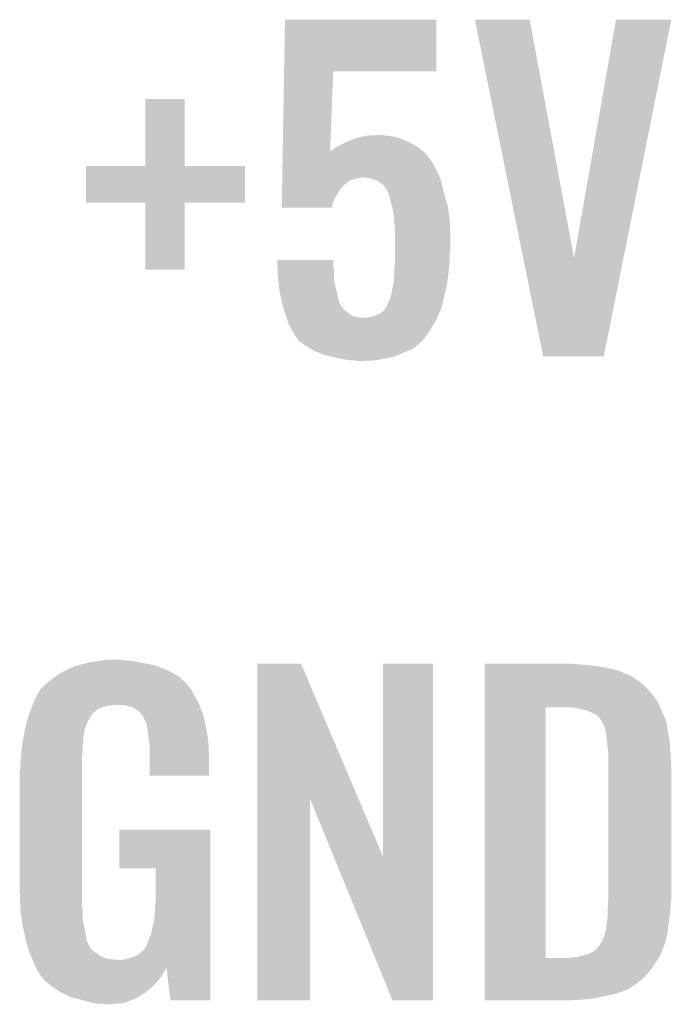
# Model space of a CAD drawing. Extents: x -4 to 126, y -8 to 66.
# Tile 103 of 256: x 58.37 to 60.94, y 11.47 to 15.35. Entities that reach past the tile are written whole.
import ezdxf

# ---------------------------------------------------------------- set-up
doc = ezdxf.new("R2010")
doc.units = 0
doc.layers.add('CLICKER_2_FOR_TMPM4L4A_V104_GTO', color=11, linetype='CONTINUOUS')

msp = doc.modelspace()

# ---------------------------------------------------------------- linework, layer by layer
at = {"layer": 'CLICKER_2_FOR_TMPM4L4A_V104_GTO'}
for points in [[(59.412216, 15.14602), (59.4157, 15.349198), (60.012558, 15.14602), (60.01258, 15.349198)], [(59.4157, 15.349198), (59.415702, 15.34922), (60.01258, 15.349198), (59.415702, 15.34922)], [(60.165008, 15.349202), (60.165004, 15.349218), (60.380884, 15.349202), (60.165004, 15.349218)], [(60.35544, 14.40954), (60.165008, 15.349202), (60.556162, 14.40954), (60.380884, 15.349202)], [(60.556162, 14.40954), (60.721252, 15.349194), (60.751012, 14.40954), (60.939676, 15.349194)], [(60.721252, 15.349194), (60.721258, 15.34922), (60.939676, 15.349194), (60.721258, 15.34922)], [(59.406812, 14.83106), (59.412216, 15.145998), (59.593718, 14.83106), (59.60618, 15.145998)], [(59.412216, 15.145998), (59.412216, 15.14602), (59.60618, 15.145998), (60.012558, 15.14602)], [(58.8645, 14.772662), (58.86452, 15.036778), (59.019462, 14.772662), (59.01944, 15.036778)], [(58.86452, 15.036778), (58.864522, 15.0368), (59.01944, 15.036778), (58.864522, 15.0368)], [(59.677302, 14.874242), (59.68492, 14.87678), (59.887608, 14.874242), (59.881008, 14.87678)], [(59.68492, 14.87678), (59.695076, 14.881858), (59.881008, 14.87678), (59.867802, 14.881858)], [(59.695076, 14.881858), (59.695082, 14.88186), (59.867802, 14.881858), (59.867796, 14.88186)], [(59.695082, 14.88186), (59.70778, 14.8844), (59.867796, 14.88186), (59.857638, 14.8844)], [(59.70778, 14.8844), (59.725562, 14.88948), (59.857638, 14.8844), (59.83732, 14.88948)], [(59.725562, 14.88948), (59.74334, 14.89202), (59.83732, 14.88948), (59.811922, 14.89202)], [(59.74334, 14.89202), (59.789058, 14.89456), (59.811922, 14.89202), (59.801762, 14.89456)], [(59.59856, 14.83106), (59.613802, 14.843762), (59.959494, 14.83106), (59.942982, 14.843762)], [(59.613802, 14.843762), (59.62311, 14.84884), (59.942982, 14.843762), (59.93638, 14.84884)], [(59.62311, 14.84884), (59.641738, 14.859), (59.93638, 14.84884), (59.918602, 14.859)], [(59.641738, 14.859), (59.663754, 14.86916), (59.918602, 14.859), (59.900822, 14.86916)], [(59.663754, 14.86916), (59.674764, 14.87424), (59.900822, 14.86916), (59.887612, 14.87424)], [(59.674764, 14.87424), (59.677302, 14.874242), (59.887612, 14.87424), (59.887608, 14.874242)], [(59.406028, 14.785338), (59.406682, 14.823438), (59.99734, 14.785338), (59.969402, 14.823438)], [(59.406682, 14.823438), (59.406726, 14.82602), (59.969402, 14.823438), (59.966046, 14.82602)], [(59.406726, 14.82602), (59.406812, 14.83106), (59.59352, 14.82602), (59.59856, 14.83106)], [(59.59352, 14.82602), (59.593718, 14.83106), (59.966046, 14.82602), (59.959494, 14.83106)], [(58.63082, 14.627882), (58.63084, 14.772618), (59.258178, 14.627882), (59.2582, 14.772618)], [(58.63084, 14.772618), (58.630842, 14.77264), (59.2582, 14.772618), (59.019462, 14.77264)], [(58.630842, 14.77264), (58.8645, 14.772662), (59.019462, 14.77264), (59.019462, 14.772662)], [(59.405288, 14.74216), (59.40568, 14.76502), (60.0202, 14.74216), (60.0075, 14.76502)], [(59.40568, 14.76502), (59.406028, 14.785338), (60.0075, 14.76502), (59.99734, 14.785338)], [(59.404808, 14.714218), (59.40494, 14.72184), (59.669678, 14.714218), (59.69508, 14.72184)], [(59.40494, 14.72184), (59.404982, 14.72438), (59.69508, 14.72184), (59.707778, 14.72438)], [(59.404982, 14.72438), (59.405026, 14.726918), (59.707778, 14.72438), (59.715398, 14.726918)], [(59.405026, 14.72692), (59.405288, 14.74216), (60.026062, 14.72692), (60.0202, 14.74216)], [(59.405026, 14.726918), (59.405026, 14.72692), (59.715398, 14.726918), (59.723022, 14.72692)], [(59.748418, 14.72438), (59.723022, 14.72692), (60.02704, 14.72438), (60.026062, 14.72692)], [(59.773818, 14.716762), (59.748418, 14.72438), (60.029968, 14.716762), (60.02704, 14.72438)], [(59.403588, 14.6431), (59.404242, 14.681202), (59.61126, 14.6431), (59.63412, 14.681202)], [(59.404242, 14.681202), (59.404372, 14.688816), (59.63412, 14.681202), (59.6392, 14.688816)], [(59.404372, 14.688816), (59.404416, 14.691354), (59.6392, 14.688816), (59.644266, 14.691354)], [(59.404416, 14.691354), (59.40446, 14.693892), (59.644266, 14.691354), (59.64428, 14.693892)], [(59.40446, 14.693892), (59.404808, 14.714218), (59.64428, 14.693892), (59.669678, 14.714218)], [(59.78716, 14.709138), (59.773818, 14.716762), (60.0329, 14.709138), (60.029968, 14.716762)], [(59.791598, 14.706602), (59.78716, 14.709138), (60.033464, 14.706602), (60.0329, 14.709138)], [(59.804298, 14.696442), (59.791598, 14.706602), (60.035722, 14.696442), (60.033464, 14.706602)], [(59.81446, 14.68374), (59.804298, 14.696442), (60.038546, 14.68374), (60.035722, 14.696442)], [(59.824618, 14.663424), (59.81446, 14.68374), (60.04306, 14.663424), (60.038546, 14.68374)], [(59.40298, 14.607562), (59.403588, 14.6431), (59.59855, 14.607562), (59.61126, 14.6431)], [(59.82462, 14.663422), (59.824618, 14.663424), (60.04306, 14.663422), (60.04306, 14.663424)], [(59.82462, 14.660882), (59.82462, 14.663422), (60.043822, 14.660882), (60.04306, 14.663422)], [(59.83224, 14.635478), (59.82462, 14.660882), (60.051444, 14.635478), (60.043822, 14.660882)], [(58.864478, 14.62786), (58.63082, 14.627882), (59.258178, 14.62786), (59.258178, 14.627882)], [(58.86448, 14.627838), (58.864478, 14.62786), (59.01944, 14.627838), (59.258178, 14.62786)], [(58.8645, 14.363722), (58.86448, 14.627838), (59.019418, 14.363722), (59.01944, 14.627838)], [(59.598544, 14.60754), (59.40298, 14.607562), (59.598544, 14.60754), (59.59855, 14.607562)], [(59.837956, 14.612618), (59.83224, 14.635478), (60.0583, 14.612618), (60.051444, 14.635478)], [(59.83986, 14.605), (59.837956, 14.612618), (60.059294, 14.605), (60.0583, 14.612618)], [(59.84494, 14.57452), (59.83986, 14.605), (60.06327, 14.57452), (60.059294, 14.605)], [(59.846634, 14.5542), (59.84494, 14.57452), (60.06592, 14.5542), (60.06327, 14.57452)], [(59.84748, 14.54404), (59.846634, 14.5542), (60.066284, 14.54404), (60.06592, 14.5542)], [(59.85002, 14.51102), (59.84748, 14.54404), (60.067464, 14.51102), (60.066284, 14.54404)], [(59.85002, 14.48308), (59.85002, 14.51102), (60.06846, 14.48308), (60.067464, 14.51102)], [(59.85002, 14.45768), (59.85002, 14.48308), (60.06846, 14.45768), (60.06846, 14.48308)], [(59.85002, 14.429742), (59.85002, 14.45768), (60.06592, 14.429742), (60.06846, 14.45768)], [(59.85002, 14.399258), (59.85002, 14.429742), (60.06592, 14.399258), (60.06592, 14.429742)], [(60.434216, 14.020818), (60.35544, 14.40954), (60.672964, 14.020818), (60.751012, 14.40954)], [(59.385222, 14.401778), (59.38522, 14.401798), (59.60618, 14.401778), (59.38522, 14.401798)], [(59.38585, 14.38402), (59.385222, 14.401778), (59.60618, 14.38402), (59.60618, 14.401778)], [(59.386662, 14.361158), (59.38585, 14.38402), (59.60872, 14.361158), (59.60618, 14.38402)], [(59.84748, 14.36878), (59.849596, 14.39418), (60.062744, 14.36878), (60.06592, 14.39418)], [(59.849596, 14.39418), (59.85002, 14.399258), (60.06592, 14.39418), (60.06592, 14.399258)], [(59.019418, 14.3637), (58.8645, 14.363722), (59.019418, 14.3637), (59.019418, 14.363722)], [(59.38756, 14.33576), (59.386662, 14.361158), (59.60872, 14.33576), (59.60872, 14.361158)], [(59.38774, 14.33068), (59.38756, 14.33576), (59.609228, 14.33068), (59.60872, 14.33576)], [(59.84494, 14.3256), (59.84748, 14.345922), (60.057552, 14.3256), (60.059942, 14.345922)], [(59.84748, 14.35354), (59.84748, 14.36878), (60.06084, 14.35354), (60.062744, 14.36878)], [(59.84748, 14.345922), (59.84748, 14.35354), (60.059942, 14.345922), (60.06084, 14.35354)], [(59.390282, 14.310358), (59.38774, 14.33068), (59.61126, 14.310358), (59.609228, 14.33068)], [(59.393774, 14.282422), (59.390282, 14.310358), (59.61888, 14.282422), (59.61126, 14.310358)], [(59.83478, 14.264638), (59.8424, 14.302742), (60.045002, 14.264638), (60.053966, 14.302742)], [(59.8424, 14.302742), (59.842402, 14.305282), (60.053966, 14.302742), (60.054564, 14.305282)], [(59.842402, 14.305282), (59.844092, 14.31036), (60.054564, 14.305282), (60.05576, 14.31036)], [(59.844092, 14.31036), (59.84494, 14.312904), (60.05576, 14.31036), (60.056058, 14.312904)], [(59.84494, 14.312904), (59.84494, 14.3256), (60.056058, 14.312904), (60.057552, 14.3256)], [(59.39536, 14.269722), (59.393774, 14.282422), (59.62119, 14.269722), (59.61888, 14.282422)], [(59.39899, 14.254478), (59.39536, 14.269722), (59.62396, 14.254478), (59.62119, 14.269722)], [(59.405038, 14.229078), (59.39899, 14.254478), (59.631584, 14.229078), (59.62396, 14.254478)], [(59.829702, 14.246862), (59.83478, 14.264638), (60.040818, 14.246862), (60.045002, 14.264638)], [(59.405642, 14.226536), (59.405038, 14.229078), (59.634122, 14.226536), (59.631584, 14.229078)], [(59.406852, 14.22146), (59.405642, 14.226536), (59.636662, 14.22146), (59.634122, 14.226536)], [(59.40806, 14.21638), (59.406852, 14.22146), (59.640472, 14.21638), (59.636662, 14.22146)], [(59.409648, 14.2113), (59.40806, 14.21638), (59.644282, 14.2113), (59.640472, 14.21638)], [(59.81446, 14.213844), (59.81615, 14.218916), (60.033408, 14.213844), (60.035438, 14.218916)], [(59.81615, 14.218916), (59.817, 14.22146), (60.035438, 14.218916), (60.035438, 14.22146)], [(59.817, 14.22146), (59.818268, 14.223998), (60.035438, 14.22146), (60.03544, 14.223998)], [(59.818268, 14.223998), (59.829702, 14.246862), (60.03544, 14.223998), (60.040818, 14.246862)], [(59.412824, 14.201138), (59.409648, 14.2113), (59.654442, 14.201138), (59.644282, 14.2113)], [(59.415998, 14.19098), (59.412824, 14.201138), (59.66714, 14.19098), (59.654442, 14.201138)], [(59.419174, 14.180818), (59.415998, 14.19098), (59.682382, 14.180818), (59.66714, 14.19098)], [(59.42076, 14.17574), (59.419174, 14.180818), (59.702702, 14.17574), (59.682382, 14.180818)], [(59.42076, 14.175738), (59.42076, 14.17574), (59.702722, 14.175738), (59.702702, 14.17574)], [(59.421738, 14.1732), (59.42076, 14.175738), (59.728098, 14.1732), (59.702722, 14.175738)], [(59.735722, 14.1732), (59.74588, 14.17574), (60.015966, 14.1732), (60.017094, 14.17574)], [(59.74588, 14.17574), (59.761122, 14.178282), (60.017094, 14.17574), (60.018224, 14.178282)], [(59.761122, 14.178282), (59.786522, 14.18844), (60.018224, 14.178282), (60.02274, 14.18844)], [(59.786522, 14.18844), (59.799222, 14.196062), (60.02274, 14.18844), (60.026006, 14.196062)], [(59.799222, 14.196062), (59.809374, 14.20622), (60.026006, 14.196062), (60.03036, 14.20622)], [(59.809374, 14.20622), (59.80938, 14.206226), (60.03036, 14.20622), (60.030362, 14.206226)], [(59.80938, 14.206226), (59.809386, 14.208766), (60.030362, 14.206226), (60.031378, 14.208766)], [(59.809386, 14.208766), (59.81446, 14.213844), (60.031378, 14.208766), (60.033408, 14.213844)], [(59.424668, 14.16558), (59.421738, 14.1732), (60.01258, 14.16558), (60.015966, 14.1732)], [(59.43346, 14.14272), (59.424668, 14.16558), (59.998864, 14.14272), (60.01258, 14.16558)], [(59.44616, 14.11986), (59.43346, 14.14272), (59.985148, 14.11986), (59.998864, 14.14272)], [(59.449208, 14.11478), (59.44616, 14.11986), (59.9821, 14.11478), (59.985148, 14.11986)], [(59.45378, 14.107158), (59.449208, 14.11478), (59.976382, 14.107158), (59.9821, 14.11478)], [(59.45632, 14.102082), (59.45378, 14.107158), (59.972576, 14.102082), (59.976382, 14.107158)], [(59.469656, 14.0843), (59.45632, 14.102082), (59.95924, 14.0843), (59.972576, 14.102082)], [(59.471558, 14.081762), (59.469656, 14.0843), (59.95642, 14.081762), (59.95924, 14.0843)], [(59.49188, 14.06652), (59.471558, 14.081762), (59.939484, 14.06652), (59.95642, 14.081762)], [(59.500348, 14.06144), (59.49188, 14.06652), (59.93384, 14.06144), (59.939484, 14.06652)], [(59.50458, 14.0589), (59.500348, 14.06144), (59.931298, 14.0589), (59.93384, 14.06144)], [(59.51728, 14.05128), (59.50458, 14.0589), (59.92114, 14.05128), (59.931298, 14.0589)], [(59.52998, 14.04366), (59.51728, 14.05128), (59.90082, 14.04366), (59.92114, 14.05128)], [(59.554656, 14.0335), (59.52998, 14.04366), (59.87796, 14.0335), (59.90082, 14.04366)], [(59.573158, 14.025882), (59.554656, 14.0335), (59.859674, 14.025882), (59.87796, 14.0335)], [(59.596024, 14.0208), (59.573158, 14.025882), (59.847478, 14.0208), (59.859674, 14.025882)], [(59.61888, 14.01572), (59.596024, 14.0208), (59.823772, 14.01572), (59.847478, 14.0208)], [(60.672962, 14.0208), (60.434216, 14.020818), (60.672962, 14.0208), (60.672964, 14.020818)], [(59.631582, 14.01318), (59.61888, 14.01572), (59.81192, 14.01318), (59.823772, 14.01572)], [(59.656982, 14.0081), (59.631582, 14.01318), (59.784824, 14.0081), (59.81192, 14.01318)], [(59.67476, 14.00556), (59.656982, 14.0081), (59.771278, 14.00556), (59.784824, 14.0081)], [(59.702698, 14.00302), (59.689998, 14.00556), (59.72048, 14.00302), (59.771278, 14.00556)], [(58.64352, 12.8143), (58.67654, 12.81938), (58.843334, 12.8143), (58.81624, 12.81938)], [(58.67654, 12.81938), (58.69305, 12.82192), (58.81624, 12.81938), (58.79846, 12.82192)], [(58.69305, 12.82192), (58.709562, 12.82446), (58.780682, 12.82192), (58.767982, 12.82446)], [(58.52414, 12.768582), (58.552714, 12.78382), (58.979644, 12.768582), (58.950862, 12.78382)], [(58.552714, 12.78382), (58.56224, 12.7889), (58.950862, 12.78382), (58.937798, 12.7889)], [(58.56224, 12.7889), (58.58764, 12.799062), (58.937798, 12.7889), (58.911664, 12.799062)], [(58.58764, 12.799062), (58.596938, 12.801598), (58.911664, 12.799062), (58.905142, 12.801598)], [(58.596938, 12.801598), (58.634204, 12.81176), (58.905142, 12.801598), (58.85688, 12.81176)], [(58.634204, 12.81176), (58.64352, 12.8143), (58.85688, 12.81176), (58.843334, 12.8143)], [(59.306472, 12.275708), (59.30648, 12.809206), (59.705822, 12.275708), (59.479184, 12.809206)], [(59.30648, 12.809206), (59.306482, 12.80922), (59.479184, 12.809206), (59.306482, 12.80922)], [(59.80176, 12.049868), (59.80178, 12.809198), (59.999866, 12.049868), (59.99988, 12.809198)], [(59.80178, 12.809198), (59.801782, 12.80922), (59.99988, 12.809198), (59.801782, 12.80922)], [(60.2031, 12.80668), (60.203102, 12.80922), (60.57138, 12.80668), (60.54344, 12.80922)], [(60.2031, 12.80414), (60.2031, 12.80668), (60.60694, 12.80414), (60.57138, 12.80668)], [(60.2031, 12.79906), (60.2031, 12.80414), (60.650118, 12.79906), (60.60694, 12.80414)], [(60.2031, 12.79144), (60.2031, 12.79906), (60.69076, 12.79144), (60.650118, 12.79906)], [(60.2031, 12.781278), (60.2031, 12.79144), (60.731402, 12.781278), (60.69076, 12.79144)], [(60.2031, 12.76604), (60.2031, 12.781278), (60.7695, 12.76604), (60.731402, 12.781278)], [(58.470802, 12.72794), (58.49366, 12.74572), (59.0296, 12.72794), (59.011822, 12.74572)], [(58.49366, 12.74572), (58.493662, 12.745722), (59.011822, 12.74572), (59.01182, 12.745722)], [(58.493662, 12.745722), (58.513978, 12.76096), (59.01182, 12.745722), (58.99404, 12.76096)], [(58.513978, 12.76096), (58.52414, 12.768582), (58.99404, 12.76096), (58.979644, 12.768582)], [(60.2031, 12.758418), (60.2031, 12.76604), (60.784742, 12.758418), (60.7695, 12.76604)], [(60.2031, 12.74826), (60.2031, 12.758418), (60.79998, 12.74826), (60.784742, 12.758418)], [(60.2031, 12.73302), (60.2031, 12.74826), (60.8203, 12.73302), (60.79998, 12.74826)], [(58.437782, 12.684762), (58.453014, 12.710156), (59.05754, 12.684762), (59.044842, 12.710156)], [(58.453014, 12.710156), (58.45302, 12.710164), (59.044842, 12.710156), (59.044836, 12.710164)], [(58.45302, 12.710164), (58.453034, 12.712706), (59.044836, 12.710164), (59.042294, 12.712706)], [(58.453034, 12.712706), (58.4581, 12.715242), (59.042294, 12.712706), (59.039758, 12.715242)], [(58.4581, 12.715242), (58.46572, 12.72286), (59.039758, 12.715242), (59.032142, 12.72286)], [(58.46572, 12.72286), (58.470796, 12.727936), (59.032142, 12.72286), (59.029602, 12.727936)], [(58.470796, 12.727936), (58.470802, 12.72794), (59.029602, 12.727936), (59.0296, 12.72794)], [(60.2031, 12.71524), (60.2031, 12.73302), (60.84062, 12.71524), (60.8203, 12.73302)], [(60.2031, 12.68984), (60.2031, 12.71524), (60.86348, 12.68984), (60.84062, 12.71524)], [(58.42508, 12.65936), (58.43778, 12.684758), (59.072358, 12.65936), (59.057544, 12.684758)], [(58.43778, 12.684758), (58.437782, 12.684762), (59.057544, 12.684758), (59.05754, 12.684762)], [(60.203098, 12.661898), (60.2031, 12.68984), (60.8838, 12.661898), (60.86348, 12.68984)], [(60.203098, 12.6365), (60.203098, 12.661898), (60.896502, 12.6365), (60.8838, 12.661898)], [(58.40863, 12.61618), (58.4125, 12.62634), (58.6613, 12.61618), (58.674, 12.62634)], [(58.4125, 12.62634), (58.415404, 12.63396), (58.674, 12.62634), (58.686698, 12.63396)], [(58.415404, 12.63396), (58.419272, 12.644118), (58.686698, 12.63396), (58.717178, 12.644118)], [(58.419272, 12.644118), (58.419274, 12.64412), (58.717178, 12.644118), (58.729878, 12.64412)], [(58.419274, 12.64412), (58.420242, 12.64666), (58.729878, 12.64412), (58.740038, 12.64666)], [(58.420242, 12.64666), (58.423144, 12.654282), (59.07818, 12.64666), (59.07532, 12.654282)], [(58.423144, 12.654282), (58.42508, 12.65936), (59.07532, 12.654282), (59.072358, 12.65936)], [(58.7883, 12.64412), (58.773058, 12.64666), (59.079132, 12.64412), (59.07818, 12.64666)], [(58.80354, 12.639042), (58.7883, 12.64412), (59.081036, 12.639042), (59.079132, 12.64412)], [(58.816238, 12.636502), (58.80354, 12.639042), (59.081988, 12.636502), (59.081036, 12.639042)], [(58.831478, 12.626342), (58.816238, 12.636502), (59.085798, 12.626342), (59.081988, 12.636502)], [(58.836556, 12.623802), (58.831478, 12.626342), (59.08675, 12.623802), (59.085798, 12.626342)], [(58.84545, 12.61364), (58.836556, 12.623802), (59.09056, 12.61364), (59.08675, 12.623802)], [(60.203082, 11.648462), (60.203098, 12.6365), (60.44438, 11.648462), (60.444402, 12.6365)], [(60.568842, 12.63396), (60.545978, 12.6365), (60.897772, 12.63396), (60.896502, 12.6365)], [(60.58662, 12.62888), (60.568842, 12.63396), (60.900312, 12.62888), (60.897772, 12.63396)], [(60.601862, 12.626338), (60.58662, 12.62888), (60.901582, 12.626338), (60.900312, 12.62888)], [(60.61456, 12.62126), (60.601862, 12.626338), (60.902852, 12.62126), (60.901582, 12.626338)], [(58.396146, 12.572998), (58.40211, 12.595862), (58.633358, 12.572998), (58.646062, 12.595862)], [(58.40211, 12.595862), (58.404762, 12.606022), (58.646062, 12.595862), (58.652834, 12.606022)], [(58.404762, 12.606022), (58.406696, 12.6111), (58.652834, 12.606022), (58.65622, 12.6111)], [(58.406696, 12.6111), (58.40863, 12.61618), (58.65622, 12.6111), (58.6613, 12.61618)], [(58.85434, 12.60348), (58.84545, 12.61364), (59.093234, 12.60348), (59.09056, 12.61364)], [(58.869578, 12.573004), (58.85434, 12.60348), (59.101256, 12.573004), (59.093234, 12.60348)], [(60.624728, 12.616178), (60.61456, 12.62126), (60.90412, 12.616178), (60.902852, 12.62126)], [(60.629804, 12.61364), (60.624728, 12.616178), (60.90539, 12.61364), (60.90412, 12.616178)], [(60.632344, 12.613638), (60.629804, 12.61364), (60.905392, 12.613638), (60.90539, 12.61364)], [(60.645042, 12.606018), (60.632344, 12.613638), (60.909202, 12.606018), (60.905392, 12.613638)], [(60.6552, 12.59586), (60.645042, 12.606018), (60.914282, 12.59586), (60.909202, 12.606018)], [(60.655202, 12.595858), (60.6552, 12.59586), (60.914282, 12.595858), (60.914282, 12.59586)], [(60.67044, 12.573), (60.655202, 12.595858), (60.921138, 12.573), (60.914282, 12.595858)], [(58.388066, 12.539976), (58.38952, 12.5476), (58.6232, 12.539976), (58.625544, 12.5476)], [(58.38952, 12.5476), (58.396146, 12.572998), (58.625544, 12.5476), (58.633358, 12.572998)], [(58.86958, 12.565384), (58.869578, 12.573004), (59.10326, 12.565384), (59.101256, 12.573004)], [(58.869582, 12.565382), (58.86958, 12.565384), (59.10326, 12.565382), (59.10326, 12.565384)], [(58.872118, 12.557762), (58.869582, 12.565382), (59.10453, 12.557762), (59.10326, 12.565382)], [(58.87212, 12.555222), (58.872118, 12.557762), (59.104954, 12.555222), (59.10453, 12.557762)], [(58.87466, 12.53998), (58.87212, 12.555222), (59.107494, 12.53998), (59.104954, 12.555222)], [(60.671458, 12.570458), (60.67044, 12.573), (60.9219, 12.570458), (60.921138, 12.573)], [(60.67552, 12.560302), (60.671458, 12.570458), (60.923352, 12.560302), (60.9219, 12.570458)], [(60.67806, 12.55268), (60.67552, 12.560302), (60.92444, 12.55268), (60.923352, 12.560302)], [(60.6806, 12.547596), (60.67806, 12.55268), (60.925168, 12.547596), (60.92444, 12.55268)], [(60.6806, 12.54506), (60.6806, 12.547596), (60.92553, 12.54506), (60.925168, 12.547596)], [(60.682052, 12.5349), (60.6806, 12.54506), (60.92698, 12.5349), (60.92553, 12.54506)], [(58.37936, 12.49426), (58.382262, 12.5095), (58.618482, 12.49426), (58.62066, 12.5095)], [(58.382262, 12.5095), (58.38468, 12.522198), (58.62066, 12.5095), (58.62066, 12.522198)], [(58.38468, 12.522198), (58.386616, 12.532358), (58.62066, 12.522198), (58.6232, 12.532358)], [(58.386616, 12.532358), (58.388066, 12.539976), (58.6232, 12.532358), (58.6232, 12.539976)], [(58.8772, 12.51966), (58.87466, 12.53998), (59.11088, 12.51966), (59.107494, 12.53998)], [(58.879378, 12.504418), (58.8772, 12.51966), (59.11342, 12.504418), (59.11088, 12.51966)], [(60.68314, 12.52728), (60.682052, 12.5349), (60.92841, 12.52728), (60.92698, 12.5349)], [(60.68568, 12.50442), (60.68314, 12.52728), (60.932696, 12.50442), (60.92841, 12.52728)], [(58.374786, 12.448538), (58.377074, 12.4714), (58.61558, 12.448538), (58.61812, 12.4714)], [(58.377074, 12.4714), (58.379104, 12.491718), (58.61812, 12.4714), (58.61812, 12.491718)], [(58.379104, 12.491718), (58.37936, 12.49426), (58.61812, 12.491718), (58.618482, 12.49426)], [(58.88228, 12.4841), (58.879378, 12.504418), (59.114202, 12.4841), (59.11342, 12.504418)], [(58.88228, 12.43838), (58.88228, 12.4841), (59.11596, 12.43838), (59.114202, 12.4841)], [(60.686876, 12.49426), (60.68568, 12.50442), (60.9346, 12.49426), (60.932696, 12.50442)], [(60.69076, 12.461238), (60.686876, 12.49426), (60.936436, 12.461238), (60.9346, 12.49426)], [(58.37174, 12.42314), (58.37428, 12.44346), (58.61558, 12.42314), (58.61558, 12.44346)], [(58.37428, 12.44346), (58.374786, 12.448538), (58.61558, 12.44346), (58.61558, 12.448538)], [(58.88228, 12.367282), (58.88228, 12.43838), (59.115938, 12.367282), (59.11596, 12.43838)], [(60.69076, 12.44854), (60.69076, 12.461238), (60.93714, 12.44854), (60.936436, 12.461238)], [(60.69076, 12.3952), (60.69076, 12.44854), (60.93968, 12.3952), (60.93714, 12.44854)], [(58.3692, 12.385042), (58.37174, 12.400282), (58.61558, 12.385042), (58.61558, 12.400282)], [(58.37174, 12.400282), (58.37174, 12.42314), (58.61558, 12.400282), (58.61558, 12.42314)], [(60.69076, 11.8872), (60.69076, 12.3952), (60.93968, 11.8872), (60.93968, 12.3952)], [(58.3692, 11.91768), (58.3692, 12.385042), (58.61558, 11.91768), (58.61558, 12.385042)], [(59.115938, 12.36726), (58.88228, 12.367282), (59.115938, 12.36726), (59.115938, 12.367282)], [(59.30646, 11.480822), (59.306472, 12.275708), (59.514718, 11.480822), (59.51474, 12.275708)], [(59.60711, 12.049868), (59.51474, 12.275708), (59.80176, 12.049868), (59.705822, 12.275708)], [(58.7629, 12.001522), (58.76292, 12.153878), (59.121034, 12.001522), (59.12104, 12.153878)], [(58.76292, 12.153878), (58.762922, 12.1539), (59.12104, 12.153878), (58.762922, 12.1539)], [(59.839856, 11.480814), (59.60711, 12.049868), (59.999858, 11.480814), (59.999866, 12.049868)], [(58.905118, 12.0015), (58.7629, 12.001522), (59.121034, 12.0015), (59.121034, 12.001522)], [(58.90514, 11.877038), (58.905118, 12.0015), (59.12103, 11.877038), (59.121034, 12.0015)], [(58.371414, 11.8491), (58.3692, 11.91768), (58.61558, 11.8491), (58.61558, 11.91768)], [(60.69076, 11.86942), (60.69076, 11.8872), (60.938062, 11.86942), (60.93968, 11.8872)], [(58.37174, 11.838942), (58.371414, 11.8491), (58.61671, 11.838942), (58.61558, 11.8491)], [(58.9026, 11.83386), (58.90514, 11.877038), (59.121028, 11.83386), (59.12103, 11.877038)], [(60.68822, 11.836402), (60.689978, 11.85926), (60.935506, 11.836402), (60.93714, 11.85926)], [(60.689978, 11.85926), (60.69076, 11.86942), (60.93714, 11.85926), (60.938062, 11.86942)], [(58.373624, 11.826238), (58.37174, 11.838942), (58.61812, 11.826238), (58.61671, 11.838942)], [(58.377386, 11.800838), (58.373624, 11.826238), (58.61812, 11.800838), (58.61812, 11.826238)], [(58.90006, 11.798302), (58.9026, 11.83386), (59.121028, 11.798302), (59.121028, 11.83386)], [(60.68568, 11.79068), (60.68822, 11.811), (60.930196, 11.79068), (60.932906, 11.811)], [(60.68822, 11.8237), (60.68822, 11.836402), (60.9346, 11.8237), (60.935506, 11.836402)], [(60.68822, 11.811), (60.68822, 11.8237), (60.932906, 11.811), (60.9346, 11.8237)], [(58.381148, 11.77544), (58.377386, 11.800838), (58.6232, 11.77544), (58.61812, 11.800838)], [(58.3819, 11.77036), (58.381148, 11.77544), (58.624124, 11.77036), (58.6232, 11.77544)], [(58.393446, 11.719558), (58.3819, 11.77036), (58.633362, 11.719558), (58.624124, 11.77036)], [(58.88736, 11.742422), (58.89244, 11.76782), (59.121026, 11.742422), (59.121026, 11.76782)], [(58.89244, 11.76782), (58.90006, 11.798302), (59.121026, 11.76782), (59.121028, 11.798302)], [(60.683138, 11.765278), (60.68314, 11.775438), (60.926978, 11.765278), (60.928248, 11.775438)], [(60.68314, 11.775438), (60.684832, 11.7856), (60.928248, 11.775438), (60.92952, 11.7856)], [(60.684832, 11.7856), (60.68568, 11.79068), (60.92952, 11.7856), (60.930196, 11.79068)], [(58.87974, 11.724638), (58.88736, 11.742422), (59.121024, 11.724638), (59.121026, 11.742422)], [(60.67044, 11.722098), (60.67552, 11.73734), (60.918722, 11.722098), (60.922534, 11.73734)], [(60.67552, 11.73734), (60.677696, 11.74496), (60.922534, 11.73734), (60.92444, 11.74496)], [(60.677696, 11.74496), (60.6806, 11.755116), (60.92444, 11.74496), (60.925708, 11.755116)], [(60.6806, 11.757656), (60.683138, 11.765278), (60.926026, 11.757656), (60.926978, 11.765278)], [(60.6806, 11.755116), (60.6806, 11.757656), (60.925708, 11.755116), (60.926026, 11.757656)], [(58.3946, 11.71448), (58.393446, 11.719558), (58.635394, 11.71448), (58.633362, 11.719558)], [(58.400144, 11.69416), (58.3946, 11.71448), (58.643524, 11.69416), (58.635394, 11.71448)], [(58.400838, 11.691616), (58.400144, 11.69416), (58.646062, 11.691616), (58.643524, 11.69416)], [(58.402222, 11.68654), (58.400838, 11.691616), (58.648602, 11.68654), (58.646062, 11.691616)], [(58.856882, 11.678922), (58.86958, 11.696702), (59.121024, 11.678922), (59.121024, 11.696702)], [(58.86958, 11.696702), (58.87212, 11.701782), (59.121024, 11.696702), (59.121024, 11.701782)], [(58.87212, 11.701782), (58.87974, 11.724638), (59.121024, 11.701782), (59.121024, 11.724638)], [(60.642502, 11.681462), (60.6552, 11.6967), (60.905136, 11.681462), (60.91123, 11.6967)], [(60.6552, 11.6967), (60.65977, 11.704318), (60.91123, 11.6967), (60.914278, 11.704318)], [(60.65977, 11.704318), (60.67044, 11.722098), (60.914278, 11.704318), (60.918722, 11.722098)], [(58.405608, 11.67638), (58.402222, 11.68654), (58.658762, 11.67638), (58.648602, 11.68654)], [(58.408148, 11.66876), (58.405608, 11.67638), (58.66892, 11.66876), (58.658762, 11.67638)], [(58.40984, 11.66368), (58.408148, 11.66876), (58.676542, 11.66368), (58.66892, 11.66876)], [(58.412018, 11.6586), (58.40984, 11.66368), (58.684162, 11.6586), (58.676542, 11.66368)], [(58.416374, 11.648438), (58.412018, 11.6586), (58.704482, 11.648438), (58.684162, 11.6586)], [(58.785762, 11.64336), (58.821322, 11.65352), (59.121022, 11.64336), (59.121022, 11.65352)], [(58.821322, 11.65352), (58.8391, 11.66368), (59.121022, 11.65352), (59.121022, 11.66368)], [(58.8391, 11.66368), (58.856882, 11.678922), (59.121022, 11.66368), (59.121024, 11.678922)], [(60.563758, 11.65098), (60.60186, 11.66114), (60.891418, 11.65098), (60.896498, 11.66114)], [(60.60186, 11.66114), (60.619638, 11.666218), (60.896498, 11.66114), (60.899038, 11.666218)], [(60.619638, 11.666218), (60.61964, 11.66622), (60.899038, 11.666218), (60.89904, 11.66622)], [(60.61964, 11.66622), (60.637418, 11.676378), (60.89904, 11.66622), (60.903102, 11.676378)], [(60.637418, 11.676378), (60.642502, 11.681462), (60.903102, 11.676378), (60.905136, 11.681462)], [(58.41855, 11.64336), (58.416374, 11.648438), (58.727342, 11.64336), (58.704482, 11.648438)], [(58.419638, 11.64082), (58.41855, 11.64336), (58.757818, 11.64082), (58.727342, 11.64336)], [(58.42508, 11.62812), (58.419638, 11.64082), (59.121022, 11.62812), (59.121022, 11.64082)], [(58.4327, 11.61288), (58.42508, 11.62812), (59.121022, 11.61288), (59.121022, 11.62812)], [(58.434184, 11.60917), (58.4327, 11.61288), (59.121022, 11.60917), (59.121022, 11.61288)], [(58.770522, 11.64082), (58.785762, 11.64336), (59.121022, 11.64082), (59.121022, 11.64336)], [(60.20308, 11.59256), (60.203082, 11.61542), (60.85078, 11.59256), (60.86856, 11.61542)], [(60.203082, 11.64844), (60.203082, 11.648462), (60.533278, 11.64844), (60.44438, 11.648462)], [(60.203082, 11.63574), (60.203082, 11.64844), (60.88126, 11.63574), (60.889726, 11.64844)], [(60.203082, 11.61542), (60.203082, 11.63574), (60.86856, 11.61542), (60.88126, 11.63574)], [(60.533278, 11.64844), (60.548506, 11.650978), (60.889726, 11.64844), (60.891418, 11.650978)], [(60.548506, 11.650978), (60.548518, 11.65098), (60.891418, 11.650978), (60.891418, 11.65098)], [(58.434186, 11.609168), (58.434184, 11.60917), (58.94832, 11.609168), (58.94834, 11.60917)], [(58.434736, 11.607794), (58.434186, 11.609168), (58.948314, 11.607794), (58.94832, 11.609168)], [(58.43575, 11.605258), (58.434736, 11.607794), (58.945778, 11.605258), (58.948314, 11.607794)], [(58.43778, 11.60018), (58.43575, 11.605258), (58.942876, 11.60018), (58.945778, 11.605258)], [(58.446248, 11.58748), (58.43778, 11.60018), (58.93562, 11.58748), (58.942876, 11.60018)], [(58.44794, 11.58494), (58.446248, 11.58748), (58.933926, 11.58494), (58.93562, 11.58748)], [(58.450474, 11.582406), (58.44794, 11.58494), (58.932236, 11.582406), (58.933926, 11.58494)], [(58.45048, 11.579866), (58.450474, 11.582406), (58.930542, 11.579866), (58.932236, 11.582406)], [(58.463818, 11.564618), (58.45048, 11.579866), (58.920378, 11.564618), (58.930542, 11.579866)], [(58.963558, 11.48082), (58.94834, 11.60917), (59.121018, 11.48082), (59.121022, 11.60917)], [(60.20308, 11.569698), (60.20308, 11.59256), (60.830458, 11.569698), (60.85078, 11.59256)], [(58.468258, 11.55954), (58.463818, 11.564618), (58.91576, 11.55954), (58.920378, 11.564618)], [(58.488578, 11.54176), (58.468258, 11.55954), (58.899598, 11.54176), (58.91576, 11.55954)], [(58.495972, 11.536678), (58.488578, 11.54176), (58.894978, 11.536678), (58.899598, 11.54176)], [(58.529218, 11.513822), (58.495972, 11.536678), (58.86755, 11.513822), (58.894978, 11.536678)], [(60.20308, 11.54684), (60.20308, 11.569698), (60.80252, 11.54684), (60.830458, 11.569698)], [(60.20308, 11.52652), (60.20308, 11.54684), (60.77204, 11.52652), (60.80252, 11.54684)], [(58.534624, 11.511278), (58.529218, 11.513822), (58.864498, 11.511278), (58.86755, 11.513822)], [(58.572398, 11.4935), (58.534624, 11.511278), (58.834868, 11.4935), (58.864498, 11.511278)], [(60.20308, 11.52398), (60.20308, 11.52652), (60.76442, 11.52398), (60.77204, 11.52652)], [(60.20308, 11.5189), (60.20308, 11.52398), (60.75426, 11.5189), (60.76442, 11.52398)], [(60.20308, 11.511282), (60.20308, 11.5189), (60.733942, 11.511282), (60.75426, 11.5189)], [(60.20308, 11.50366), (60.20308, 11.511282), (60.706002, 11.50366), (60.733942, 11.511282)], [(60.20308, 11.49604), (60.20308, 11.50366), (60.67044, 11.49604), (60.706002, 11.50366)], [(60.20308, 11.48842), (60.20308, 11.49604), (60.629802, 11.48842), (60.67044, 11.49604)], [(58.591704, 11.48842), (58.572398, 11.4935), (58.826402, 11.48842), (58.834868, 11.4935)], [(58.62066, 11.4808), (58.591704, 11.48842), (58.806806, 11.4808), (58.826402, 11.48842)], [(58.658758, 11.47064), (58.62066, 11.4808), (58.780678, 11.47064), (58.806806, 11.4808)], [(58.67654, 11.4681), (58.658758, 11.47064), (58.7502, 11.4681), (58.780678, 11.47064)], [(58.704478, 11.46556), (58.691778, 11.4681), (58.722262, 11.46556), (58.7502, 11.4681)], [(59.121018, 11.4808), (58.963558, 11.48082), (59.121018, 11.4808), (59.121018, 11.48082)], [(59.514718, 11.4808), (59.30646, 11.480822), (59.514718, 11.4808), (59.514718, 11.480822)], [(59.999858, 11.4808), (59.839856, 11.480814), (59.999858, 11.4808), (59.999858, 11.480814)], [(60.20308, 11.48334), (60.20308, 11.48842), (60.579, 11.48334), (60.629802, 11.48842)], [(60.20308, 11.480822), (60.20308, 11.48334), (60.526122, 11.480822), (60.579, 11.48334)], [(60.52566, 11.4808), (60.20308, 11.480822), (60.52566, 11.4808), (60.526122, 11.480822)]]:
    msp.add_solid(points, dxfattribs=at)

doc.saveas('drawing.dxf')
